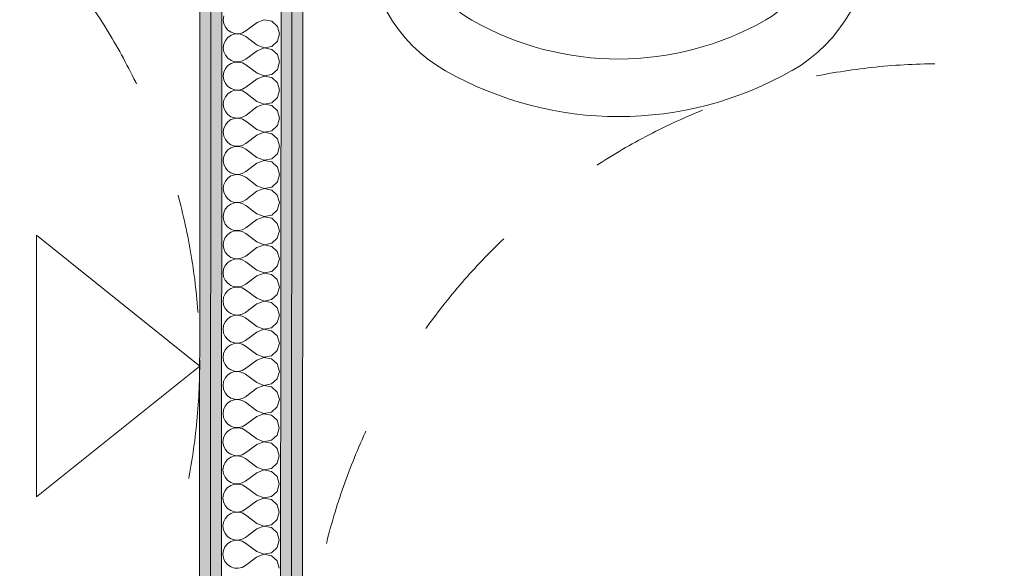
# Model space of a CAD drawing. Header units: millimetres. Extents: x -30280 to 22128, y -17757 to 4746.
# Tile 143 of 171: x -4150 to -2983, y -14814 to -14164. Entities that reach past the tile are written whole.
import ezdxf

# ---------------------------------------------------------------- set-up
doc = ezdxf.new("R2010")
doc.units = ezdxf.units.MM
doc.header["$MEASUREMENT"] = 0
doc.linetypes.add('Rayas Pequeñas', pattern=[282.222222, 141.111111, -141.111111])
for name, color, linetype, lineweight in [('Nuevo_01 2D_Mobiliari_Pluma_Nº__101', 252, 'Continuous', 5), ('Nuevo_01 Sanitaris_Pluma_Nº__75', 7, 'Continuous', 5), ('Nuevo_01_2D_Acabats_Pluma_Nº__20', 1, 'Continuous', 5), ('Nuevo_08_E_Envans secs_Pluma_Nº__1', 7, 'Continuous', 5)]:
    doc.layers.add(name, color=color, linetype=linetype, lineweight=lineweight)
doc.layers.add('Nuevo_01 Sanitaris', color=7, linetype='Continuous')
doc.layers.add('Nuevo_08_E_Envans secs', color=7, linetype='Continuous')
doc.layers.add('Nuevo_08_E_Envans secs_Pluma_Nº__102', color=7, linetype='Continuous', lineweight=5, true_color=0xcccccc)
doc.layers.add('Nuevo_08_E_Envans secs_Pluma_Nº__79', color=7, linetype='Continuous', lineweight=5, true_color=0xaaffd5)

# ---------------------------------------------------------------- blocks, each defined once
blk = doc.blocks.new('*X450')
at = {"layer": 'Nuevo_08_E_Envans secs_Pluma_Nº__102', "color": 254, "linetype": 'Continuous', "lineweight": 5, "true_color": 0xcccccc}
for p, q in [((-3908, -14159.2), (-3908.7, -14163.8)), ((-3908.7, -14163.8), (-3908.1, -14168.3)), ((-3908.1, -14168.3), (-3906.2, -14172.5)), ((-3906.2, -14172.5), (-3903.3, -14176.1)), ((-3868.7, -14167.1), (-3882, -14177.1)), ((-3860.2, -14163.9), (-3868.7, -14167.1)), ((-3851.2, -14165.6), (-3860.2, -14163.9)), ((-3844.5, -14171.7), (-3851.2, -14165.6)), ((-3842, -14180.5), (-3844.5, -14171.7)), ((-3903.3, -14184.8), (-3906.2, -14188.4)), ((-3903.3, -14176.1), (-3899.5, -14178.7)), ((-3899.5, -14182.2), (-3903.3, -14184.8)), ((-3899.5, -14178.7), (-3895.1, -14180.2)), ((-3895.1, -14180.7), (-3899.5, -14182.2)), ((-3895.1, -14180.2), (-3890.5, -14180.4)), ((-3890.5, -14180.5), (-3895.1, -14180.7)), ((-3890.5, -14180.4), (-3886.1, -14179.4)), ((-3886.1, -14181.6), (-3890.5, -14180.5)), ((-3886.1, -14179.4), (-3882, -14177.1)), ((-3882, -14183.8), (-3886.1, -14181.6)), ((-3868.7, -14193.8), (-3882, -14183.8)), ((-3844.5, -14189.3), (-3842, -14180.5)), ((-3908.1, -14192.6), (-3908.7, -14197.1)), ((-3908.7, -14197.1), (-3908.1, -14201.7)), ((-3906.2, -14188.4), (-3908.1, -14192.6)), ((-3868.7, -14193.8), (-3860.2, -14197.1)), ((-3860.2, -14197.2), (-3868.7, -14200.5)), ((-3860.2, -14197.1), (-3851.3, -14195.4)), ((-3851.3, -14198.9), (-3860.2, -14197.2)), ((-3851.3, -14195.4), (-3844.5, -14189.3)), ((-3908.1, -14201.7), (-3906.2, -14205.9)), ((-3906.2, -14205.9), (-3903.3, -14209.4)), ((-3903.3, -14209.4), (-3899.5, -14212)), ((-3868.7, -14200.5), (-3882.1, -14210.5)), ((-3844.5, -14205.1), (-3851.3, -14198.9)), ((-3842.1, -14213.8), (-3844.5, -14205.1)), ((-3903.3, -14218.1), (-3906.2, -14221.7)), ((-3899.5, -14215.5), (-3903.3, -14218.1)), ((-3899.5, -14212), (-3895.1, -14213.5)), ((-3895.1, -14214.1), (-3899.5, -14215.5)), ((-3895.1, -14213.5), (-3890.6, -14213.7)), ((-3890.6, -14213.9), (-3895.1, -14214.1)), ((-3890.6, -14213.7), (-3886.1, -14212.7)), ((-3886.1, -14214.9), (-3890.6, -14213.9)), ((-3886.1, -14212.7), (-3882.1, -14210.5)), ((-3882.1, -14217.1), (-3886.1, -14214.9)), ((-3868.7, -14227.1), (-3882.1, -14217.1)), ((-3844.5, -14222.6), (-3842.1, -14213.8)), ((-3908.1, -14225.9), (-3908.7, -14230.4)), ((-3908.7, -14230.4), (-3908.1, -14235)), ((-3906.2, -14221.7), (-3908.1, -14225.9)), ((-3868.7, -14227.1), (-3860.2, -14230.4)), ((-3860.2, -14230.6), (-3868.7, -14233.8)), ((-3860.2, -14230.4), (-3851.3, -14228.7)), ((-3851.3, -14232.3), (-3860.2, -14230.6)), ((-3851.3, -14228.7), (-3844.5, -14222.6)), ((-3844.6, -14238.4), (-3851.3, -14232.3)), ((-3908.1, -14235), (-3906.2, -14239.2)), ((-3906.2, -14239.2), (-3903.3, -14242.8)), ((-3903.3, -14242.8), (-3899.5, -14245.4)), ((-3886.1, -14246), (-3882.1, -14243.8)), ((-3868.7, -14233.8), (-3882.1, -14243.8)), ((-3842.1, -14247.2), (-3844.6, -14238.4)), ((-3906.3, -14255), (-3908.1, -14259.2)), ((-3903.3, -14251.5), (-3906.3, -14255)), ((-3899.5, -14248.9), (-3903.3, -14251.5)), ((-3899.5, -14245.4), (-3895.2, -14246.8)), ((-3895.2, -14247.4), (-3899.5, -14248.9)), ((-3895.2, -14246.8), (-3890.6, -14247.1)), ((-3890.6, -14247.2), (-3895.2, -14247.4)), ((-3890.6, -14247.1), (-3886.1, -14246)), ((-3886.1, -14248.2), (-3890.6, -14247.2)), ((-3882.1, -14250.5), (-3886.1, -14248.2)), ((-3868.8, -14260.5), (-3882.1, -14250.5)), ((-3851.3, -14262.1), (-3844.6, -14255.9)), ((-3844.6, -14255.9), (-3842.1, -14247.2)), ((-3908.1, -14259.2), (-3908.8, -14263.8)), ((-3908.8, -14263.8), (-3908.1, -14268.3)), ((-3868.8, -14267.1), (-3882.1, -14277.1)), ((-3868.8, -14260.5), (-3860.3, -14263.8)), ((-3860.3, -14263.9), (-3868.8, -14267.1)), ((-3860.3, -14263.8), (-3851.3, -14262.1)), ((-3851.3, -14265.6), (-3860.3, -14263.9)), ((-3844.6, -14271.7), (-3851.3, -14265.6)), ((-3908.1, -14268.3), (-3906.3, -14272.5)), ((-3906.3, -14272.5), (-3903.3, -14276.1)), ((-3903.3, -14276.1), (-3899.6, -14278.7)), ((-3899.6, -14278.7), (-3895.2, -14280.2)), ((-3890.6, -14280.4), (-3886.1, -14279.4)), ((-3886.1, -14279.4), (-3882.1, -14277.1)), ((-3842.1, -14280.5), (-3844.6, -14271.7)), ((-3906.3, -14288.4), (-3908.1, -14292.6)), ((-3903.3, -14284.8), (-3906.3, -14288.4)), ((-3899.6, -14282.2), (-3903.3, -14284.8)), ((-3895.2, -14280.7), (-3899.6, -14282.2)), ((-3895.2, -14280.2), (-3890.6, -14280.4)), ((-3890.6, -14280.5), (-3895.2, -14280.7)), ((-3886.1, -14281.6), (-3890.6, -14280.5)), ((-3882.1, -14283.8), (-3886.1, -14281.6)), ((-3868.8, -14293.8), (-3882.1, -14283.8)), ((-3851.3, -14295.4), (-3844.6, -14289.3)), ((-3844.6, -14289.3), (-3842.1, -14280.5)), ((-3908.1, -14292.6), (-3908.8, -14297.1)), ((-3908.8, -14297.1), (-3908.2, -14301.7)), ((-3908.2, -14301.7), (-3906.3, -14305.9)), ((-3868.8, -14300.5), (-3882.1, -14310.5)), ((-3868.8, -14293.8), (-3860.3, -14297.1)), ((-3860.3, -14297.2), (-3868.8, -14300.5)), ((-3860.3, -14297.1), (-3851.3, -14295.4)), ((-3851.3, -14298.9), (-3860.3, -14297.2)), ((-3844.6, -14305.1), (-3851.3, -14298.9)), ((-3906.3, -14305.9), (-3903.4, -14309.4)), ((-3903.4, -14309.4), (-3899.6, -14312)), ((-3899.6, -14312), (-3895.2, -14313.5)), ((-3895.2, -14314.1), (-3899.6, -14315.5)), ((-3895.2, -14313.5), (-3890.6, -14313.7)), ((-3890.6, -14313.9), (-3895.2, -14314.1)), ((-3890.6, -14313.7), (-3886.2, -14312.7)), ((-3886.2, -14314.9), (-3890.6, -14313.9)), ((-3886.2, -14312.7), (-3882.1, -14310.5)), ((-3882.1, -14317.1), (-3886.2, -14314.9)), ((-3842.1, -14313.8), (-3844.6, -14305.1)), ((-3844.6, -14322.6), (-3842.1, -14313.8)), ((-3908.2, -14325.9), (-3908.8, -14330.4)), ((-3906.3, -14321.7), (-3908.2, -14325.9)), ((-3903.4, -14318.1), (-3906.3, -14321.7)), ((-3899.6, -14315.5), (-3903.4, -14318.1)), ((-3868.8, -14327.1), (-3882.1, -14317.1)), ((-3851.4, -14328.7), (-3844.6, -14322.6)), ((-3908.8, -14330.4), (-3908.2, -14335)), ((-3908.2, -14335), (-3906.3, -14339.2)), ((-3868.8, -14333.8), (-3882.1, -14343.8)), ((-3868.8, -14327.1), (-3860.3, -14330.4)), ((-3860.3, -14330.6), (-3868.8, -14333.8)), ((-3860.3, -14330.4), (-3851.4, -14328.7)), ((-3851.4, -14332.3), (-3860.3, -14330.6)), ((-3844.6, -14338.4), (-3851.4, -14332.3)), ((-3906.3, -14339.2), (-3903.4, -14342.8)), ((-3903.4, -14342.8), (-3899.6, -14345.4)), ((-3899.6, -14348.9), (-3903.4, -14351.5)), ((-3899.6, -14345.4), (-3895.2, -14346.8)), ((-3895.2, -14347.4), (-3899.6, -14348.9)), ((-3895.2, -14346.8), (-3890.7, -14347.1)), ((-3890.7, -14347.2), (-3895.2, -14347.4)), ((-3890.7, -14347.1), (-3886.2, -14346)), ((-3886.2, -14348.2), (-3890.7, -14347.2)), ((-3886.2, -14346), (-3882.1, -14343.8)), ((-3882.2, -14350.5), (-3886.2, -14348.2)), ((-3842.2, -14347.2), (-3844.6, -14338.4)), ((-3844.6, -14355.9), (-3842.2, -14347.2)), ((-3908.2, -14359.2), (-3908.8, -14363.8)), ((-3906.3, -14355), (-3908.2, -14359.2)), ((-3903.4, -14351.5), (-3906.3, -14355)), ((-3868.8, -14360.5), (-3882.2, -14350.5)), ((-3868.8, -14360.5), (-3860.3, -14363.8)), ((-3851.4, -14362.1), (-3844.6, -14355.9)), ((-3908.8, -14363.8), (-3908.2, -14368.3)), ((-3908.2, -14368.3), (-3906.3, -14372.5)), ((-3906.3, -14372.5), (-3903.4, -14376.1)), ((-3868.8, -14367.1), (-3882.2, -14377.1)), ((-3860.3, -14363.9), (-3868.8, -14367.1)), ((-3860.3, -14363.8), (-3851.4, -14362.1)), ((-3851.4, -14365.6), (-3860.3, -14363.9)), ((-3844.7, -14371.7), (-3851.4, -14365.6)), ((-3842.2, -14380.5), (-3844.7, -14371.7)), ((-3903.4, -14384.8), (-3906.4, -14388.4)), ((-3903.4, -14376.1), (-3899.6, -14378.7)), ((-3899.6, -14382.2), (-3903.4, -14384.8)), ((-3899.6, -14378.7), (-3895.3, -14380.2)), ((-3895.3, -14380.7), (-3899.6, -14382.2)), ((-3895.3, -14380.2), (-3890.7, -14380.4)), ((-3890.7, -14380.5), (-3895.3, -14380.7)), ((-3890.7, -14380.4), (-3886.2, -14379.4)), ((-3886.2, -14381.6), (-3890.7, -14380.5)), ((-3886.2, -14379.4), (-3882.2, -14377.1)), ((-3882.2, -14383.8), (-3886.2, -14381.6)), ((-3868.9, -14393.8), (-3882.2, -14383.8)), ((-3844.7, -14389.3), (-3842.2, -14380.5)), ((-3908.2, -14392.6), (-3908.9, -14397.1)), ((-3906.4, -14388.4), (-3908.2, -14392.6)), ((-3868.9, -14393.8), (-3860.4, -14397.1)), ((-3860.4, -14397.1), (-3851.4, -14395.4)), ((-3851.4, -14395.4), (-3844.7, -14389.3)), ((-3908.9, -14397.1), (-3908.2, -14401.7)), ((-3908.2, -14401.7), (-3906.4, -14405.9)), ((-3906.4, -14405.9), (-3903.4, -14409.4)), ((-3868.9, -14400.5), (-3882.2, -14410.5)), ((-3860.4, -14397.2), (-3868.9, -14400.5)), ((-3851.4, -14398.9), (-3860.4, -14397.2)), ((-3844.7, -14405.1), (-3851.4, -14398.9)), ((-3842.2, -14413.8), (-3844.7, -14405.1)), ((-3903.4, -14418.1), (-3906.4, -14421.7)), ((-3903.4, -14409.4), (-3899.7, -14412)), ((-3899.7, -14415.5), (-3903.4, -14418.1)), ((-3899.7, -14412), (-3895.3, -14413.5)), ((-3895.3, -14414.1), (-3899.7, -14415.5)), ((-3895.3, -14413.5), (-3890.7, -14413.7)), ((-3890.7, -14413.9), (-3895.3, -14414.1)), ((-3890.7, -14413.7), (-3886.2, -14412.7)), ((-3886.2, -14414.9), (-3890.7, -14413.9)), ((-3886.2, -14412.7), (-3882.2, -14410.5)), ((-3882.2, -14417.1), (-3886.2, -14414.9)), ((-3868.9, -14427.1), (-3882.2, -14417.1)), ((-3844.7, -14422.6), (-3842.2, -14413.8)), ((-3908.2, -14425.9), (-3908.9, -14430.4)), ((-3908.9, -14430.4), (-3908.2, -14435)), ((-3906.4, -14421.7), (-3908.2, -14425.9)), ((-3868.9, -14427.1), (-3860.4, -14430.4)), ((-3860.4, -14430.6), (-3868.9, -14433.8)), ((-3860.4, -14430.4), (-3851.4, -14428.7)), ((-3851.4, -14432.3), (-3860.4, -14430.6)), ((-3851.4, -14428.7), (-3844.7, -14422.6)), ((-3908.2, -14435), (-3906.4, -14439.2)), ((-3906.4, -14439.2), (-3903.5, -14442.8)), ((-3903.5, -14442.8), (-3899.7, -14445.4)), ((-3868.9, -14433.8), (-3882.2, -14443.8)), ((-3844.7, -14438.4), (-3851.4, -14432.3)), ((-3842.2, -14447.2), (-3844.7, -14438.4)), ((-3903.5, -14451.5), (-3906.4, -14455)), ((-3899.7, -14448.9), (-3903.5, -14451.5)), ((-3899.7, -14445.4), (-3895.3, -14446.8)), ((-3895.3, -14447.4), (-3899.7, -14448.9)), ((-3895.3, -14446.8), (-3890.7, -14447.1)), ((-3890.7, -14447.2), (-3895.3, -14447.4)), ((-3890.7, -14447.1), (-3886.2, -14446)), ((-3886.3, -14448.2), (-3890.7, -14447.2)), ((-3882.2, -14450.5), (-3886.3, -14448.2)), ((-3886.2, -14446), (-3882.2, -14443.8)), ((-3868.9, -14460.5), (-3882.2, -14450.5)), ((-3844.7, -14455.9), (-3842.2, -14447.2)), ((-3908.3, -14459.2), (-3908.9, -14463.8)), ((-3908.9, -14463.8), (-3908.3, -14468.3)), ((-3906.4, -14455), (-3908.3, -14459.2)), ((-3868.9, -14460.5), (-3860.4, -14463.8)), ((-3860.4, -14463.9), (-3868.9, -14467.1)), ((-3860.4, -14463.8), (-3851.4, -14462.1)), ((-3851.5, -14465.6), (-3860.4, -14463.9)), ((-3844.7, -14471.7), (-3851.5, -14465.6)), ((-3851.4, -14462.1), (-3844.7, -14455.9)), ((-3908.3, -14468.3), (-3906.4, -14472.5)), ((-3906.4, -14472.5), (-3903.5, -14476.1)), ((-3903.5, -14476.1), (-3899.7, -14478.7)), ((-3886.3, -14479.4), (-3882.2, -14477.1)), ((-3868.9, -14467.1), (-3882.2, -14477.1)), ((-3842.3, -14480.5), (-3844.7, -14471.7)), ((-3906.4, -14488.4), (-3908.3, -14492.6)), ((-3903.5, -14484.8), (-3906.4, -14488.4)), ((-3899.7, -14482.2), (-3903.5, -14484.8)), ((-3899.7, -14478.7), (-3895.3, -14480.2)), ((-3895.3, -14480.7), (-3899.7, -14482.2)), ((-3895.3, -14480.2), (-3890.8, -14480.4)), ((-3890.8, -14480.5), (-3895.3, -14480.7)), ((-3890.8, -14480.4), (-3886.3, -14479.4)), ((-3886.3, -14481.6), (-3890.8, -14480.5)), ((-3882.3, -14483.8), (-3886.3, -14481.6)), ((-3868.9, -14493.8), (-3882.3, -14483.8)), ((-3851.5, -14495.4), (-3844.7, -14489.3)), ((-3844.7, -14489.3), (-3842.3, -14480.5)), ((-3908.3, -14492.6), (-3908.9, -14497.1)), ((-3908.9, -14497.1), (-3908.3, -14501.7)), ((-3868.9, -14500.5), (-3882.3, -14510.5)), ((-3868.9, -14493.8), (-3860.4, -14497.1)), ((-3860.4, -14497.2), (-3868.9, -14500.5)), ((-3860.4, -14497.1), (-3851.5, -14495.4)), ((-3851.5, -14498.9), (-3860.4, -14497.2)), ((-3844.8, -14505.1), (-3851.5, -14498.9)), ((-3908.3, -14501.7), (-3906.4, -14505.9)), ((-3906.4, -14505.9), (-3903.5, -14509.4)), ((-3903.5, -14509.4), (-3899.7, -14512)), ((-3899.7, -14512), (-3895.4, -14513.5)), ((-3890.8, -14513.7), (-3886.3, -14512.7)), ((-3886.3, -14512.7), (-3882.3, -14510.5)), ((-3842.3, -14513.8), (-3844.8, -14505.1)), ((-3906.5, -14521.7), (-3908.3, -14525.9)), ((-3903.5, -14518.1), (-3906.5, -14521.7)), ((-3899.7, -14515.5), (-3903.5, -14518.1)), ((-3895.4, -14514.1), (-3899.7, -14515.5)), ((-3895.4, -14513.5), (-3890.8, -14513.7)), ((-3890.8, -14513.9), (-3895.4, -14514.1)), ((-3886.3, -14514.9), (-3890.8, -14513.9)), ((-3882.3, -14517.1), (-3886.3, -14514.9)), ((-3869, -14527.1), (-3882.3, -14517.1)), ((-3851.5, -14528.7), (-3844.8, -14522.6)), ((-3844.8, -14522.6), (-3842.3, -14513.8)), ((-3908.3, -14525.9), (-3909, -14530.4)), ((-3909, -14530.4), (-3908.3, -14535)), ((-3908.3, -14535), (-3906.5, -14539.2)), ((-3869, -14533.8), (-3882.3, -14543.8)), ((-3869, -14527.1), (-3860.5, -14530.4)), ((-3860.5, -14530.6), (-3869, -14533.8)), ((-3860.5, -14530.4), (-3851.5, -14528.7)), ((-3851.5, -14532.3), (-3860.5, -14530.6)), ((-3844.8, -14538.4), (-3851.5, -14532.3)), ((-3906.5, -14539.2), (-3903.5, -14542.8)), ((-3903.5, -14542.8), (-3899.8, -14545.4)), ((-3899.8, -14545.4), (-3895.4, -14546.8)), ((-3895.4, -14547.4), (-3899.8, -14548.9)), ((-3895.4, -14546.8), (-3890.8, -14547.1)), ((-3890.8, -14547.2), (-3895.4, -14547.4)), ((-3890.8, -14547.1), (-3886.3, -14546)), ((-3886.3, -14548.2), (-3890.8, -14547.2)), ((-3886.3, -14546), (-3882.3, -14543.8)), ((-3882.3, -14550.5), (-3886.3, -14548.2)), ((-3842.3, -14547.2), (-3844.8, -14538.4)), ((-3844.8, -14555.9), (-3842.3, -14547.2)), ((-3908.3, -14559.2), (-3909, -14563.8)), ((-3906.5, -14555), (-3908.3, -14559.2)), ((-3903.5, -14551.5), (-3906.5, -14555)), ((-3899.8, -14548.9), (-3903.5, -14551.5)), ((-3869, -14560.5), (-3882.3, -14550.5)), ((-3851.5, -14562.1), (-3844.8, -14555.9)), ((-3909, -14563.8), (-3908.3, -14568.3)), ((-3908.3, -14568.3), (-3906.5, -14572.5)), ((-3869, -14567.1), (-3882.3, -14577.1)), ((-3869, -14560.5), (-3860.5, -14563.8)), ((-3860.5, -14563.9), (-3869, -14567.1)), ((-3860.5, -14563.8), (-3851.5, -14562.1)), ((-3851.5, -14565.6), (-3860.5, -14563.9)), ((-3844.8, -14571.7), (-3851.5, -14565.6)), ((-3906.5, -14572.5), (-3903.6, -14576.1)), ((-3903.6, -14576.1), (-3899.8, -14578.7)), ((-3899.8, -14582.2), (-3903.6, -14584.8)), ((-3899.8, -14578.7), (-3895.4, -14580.2)), ((-3895.4, -14580.7), (-3899.8, -14582.2)), ((-3895.4, -14580.2), (-3890.8, -14580.4)), ((-3890.8, -14580.5), (-3895.4, -14580.7)), ((-3890.8, -14580.4), (-3886.3, -14579.4)), ((-3886.3, -14581.6), (-3890.8, -14580.5)), ((-3886.3, -14579.4), (-3882.3, -14577.1)), ((-3882.3, -14583.8), (-3886.3, -14581.6)), ((-3842.3, -14580.5), (-3844.8, -14571.7)), ((-3844.8, -14589.3), (-3842.3, -14580.5)), ((-3908.4, -14592.6), (-3909, -14597.1)), ((-3906.5, -14588.4), (-3908.4, -14592.6)), ((-3903.6, -14584.8), (-3906.5, -14588.4)), ((-3869, -14593.8), (-3882.3, -14583.8)), ((-3869, -14593.8), (-3860.5, -14597.1)), ((-3851.5, -14595.4), (-3844.8, -14589.3)), ((-3909, -14597.1), (-3908.4, -14601.7)), ((-3908.4, -14601.7), (-3906.5, -14605.9)), ((-3906.5, -14605.9), (-3903.6, -14609.4)), ((-3869, -14600.5), (-3882.3, -14610.5)), ((-3860.5, -14597.2), (-3869, -14600.5)), ((-3860.5, -14597.1), (-3851.5, -14595.4)), ((-3851.6, -14598.9), (-3860.5, -14597.2)), ((-3844.8, -14605.1), (-3851.6, -14598.9)), ((-3842.3, -14613.8), (-3844.8, -14605.1)), ((-3903.6, -14618.1), (-3906.5, -14621.7)), ((-3903.6, -14609.4), (-3899.8, -14612)), ((-3899.8, -14615.5), (-3903.6, -14618.1)), ((-3899.8, -14612), (-3895.4, -14613.5)), ((-3895.4, -14614.1), (-3899.8, -14615.5)), ((-3895.4, -14613.5), (-3890.9, -14613.7)), ((-3890.9, -14613.9), (-3895.4, -14614.1)), ((-3890.9, -14613.7), (-3886.4, -14612.7)), ((-3886.4, -14614.9), (-3890.9, -14613.9)), ((-3886.4, -14612.7), (-3882.3, -14610.5)), ((-3882.4, -14617.1), (-3886.4, -14614.9)), ((-3869, -14627.1), (-3882.4, -14617.1)), ((-3844.8, -14622.6), (-3842.3, -14613.8)), ((-3908.4, -14625.9), (-3909, -14630.4)), ((-3906.5, -14621.7), (-3908.4, -14625.9)), ((-3869, -14627.1), (-3860.5, -14630.4)), ((-3860.5, -14630.4), (-3851.6, -14628.7)), ((-3851.6, -14628.7), (-3844.8, -14622.6)), ((-3909, -14630.4), (-3908.4, -14635)), ((-3908.4, -14635), (-3906.5, -14639.2)), ((-3906.5, -14639.2), (-3903.6, -14642.8)), ((-3869, -14633.8), (-3882.4, -14643.8)), ((-3860.5, -14630.6), (-3869, -14633.8)), ((-3851.6, -14632.3), (-3860.5, -14630.6)), ((-3844.9, -14638.4), (-3851.6, -14632.3)), ((-3842.4, -14647.2), (-3844.9, -14638.4)), ((-3903.6, -14651.5), (-3906.6, -14655)), ((-3903.6, -14642.8), (-3899.8, -14645.4)), ((-3899.8, -14648.9), (-3903.6, -14651.5)), ((-3899.8, -14645.4), (-3895.5, -14646.8)), ((-3895.5, -14647.4), (-3899.8, -14648.9)), ((-3895.5, -14646.8), (-3890.9, -14647.1)), ((-3890.9, -14647.2), (-3895.5, -14647.4)), ((-3890.9, -14647.1), (-3886.4, -14646)), ((-3886.4, -14648.2), (-3890.9, -14647.2)), ((-3886.4, -14646), (-3882.4, -14643.8)), ((-3882.4, -14650.5), (-3886.4, -14648.2)), ((-3869, -14660.5), (-3882.4, -14650.5)), ((-3844.9, -14655.9), (-3842.4, -14647.2)), ((-3908.4, -14659.2), (-3909.1, -14663.8)), ((-3909.1, -14663.8), (-3908.4, -14668.3)), ((-3906.6, -14655), (-3908.4, -14659.2)), ((-3860.5, -14663.9), (-3869.1, -14667.1)), ((-3869, -14660.5), (-3860.5, -14663.8)), ((-3860.5, -14663.8), (-3851.6, -14662.1)), ((-3851.6, -14665.6), (-3860.5, -14663.9)), ((-3851.6, -14662.1), (-3844.9, -14655.9)), ((-3908.4, -14668.3), (-3906.6, -14672.5)), ((-3906.6, -14672.5), (-3903.6, -14676.1)), ((-3903.6, -14676.1), (-3899.9, -14678.7)), ((-3869.1, -14667.1), (-3882.4, -14677.1)), ((-3844.9, -14671.7), (-3851.6, -14665.6)), ((-3842.4, -14680.5), (-3844.9, -14671.7)), ((-3903.6, -14684.8), (-3906.6, -14688.4)), ((-3899.9, -14682.2), (-3903.6, -14684.8)), ((-3899.9, -14678.7), (-3895.5, -14680.2)), ((-3895.5, -14680.7), (-3899.9, -14682.2)), ((-3895.5, -14680.2), (-3890.9, -14680.4)), ((-3890.9, -14680.5), (-3895.5, -14680.7)), ((-3890.9, -14680.4), (-3886.4, -14679.4)), ((-3886.4, -14681.6), (-3890.9, -14680.5)), ((-3886.4, -14679.4), (-3882.4, -14677.1)), ((-3882.4, -14683.8), (-3886.4, -14681.6)), ((-3869.1, -14693.8), (-3882.4, -14683.8)), ((-3844.9, -14689.3), (-3842.4, -14680.5)), ((-3908.4, -14692.6), (-3909.1, -14697.1)), ((-3909.1, -14697.1), (-3908.4, -14701.7)), ((-3906.6, -14688.4), (-3908.4, -14692.6)), ((-3869.1, -14693.8), (-3860.6, -14697.1)), ((-3860.6, -14697.2), (-3869.1, -14700.5)), ((-3860.6, -14697.1), (-3851.6, -14695.4)), ((-3851.6, -14698.9), (-3860.6, -14697.2)), ((-3851.6, -14695.4), (-3844.9, -14689.3)), ((-3844.9, -14705.1), (-3851.6, -14698.9)), ((-3908.4, -14701.7), (-3906.6, -14705.9)), ((-3906.6, -14705.9), (-3903.7, -14709.4)), ((-3903.7, -14709.4), (-3899.9, -14712)), ((-3886.4, -14712.7), (-3882.4, -14710.5)), ((-3869.1, -14700.5), (-3882.4, -14710.5)), ((-3842.4, -14713.8), (-3844.9, -14705.1)), ((-3906.6, -14721.7), (-3908.5, -14725.9)), ((-3903.7, -14718.1), (-3906.6, -14721.7)), ((-3899.9, -14715.5), (-3903.7, -14718.1)), ((-3899.9, -14712), (-3895.5, -14713.5)), ((-3895.5, -14714.1), (-3899.9, -14715.5)), ((-3895.5, -14713.5), (-3890.9, -14713.7)), ((-3890.9, -14713.9), (-3895.5, -14714.1)), ((-3890.9, -14713.7), (-3886.4, -14712.7)), ((-3886.4, -14714.9), (-3890.9, -14713.9)), ((-3882.4, -14717.1), (-3886.4, -14714.9)), ((-3869.1, -14727.1), (-3882.4, -14717.1)), ((-3851.6, -14728.7), (-3844.9, -14722.6)), ((-3844.9, -14722.6), (-3842.4, -14713.8)), ((-3908.5, -14725.9), (-3909.1, -14730.4)), ((-3909.1, -14730.4), (-3908.5, -14735)), ((-3869.1, -14733.8), (-3882.4, -14743.8)), ((-3869.1, -14727.1), (-3860.6, -14730.4)), ((-3860.6, -14730.6), (-3869.1, -14733.8)), ((-3860.6, -14730.4), (-3851.6, -14728.7)), ((-3851.6, -14732.3), (-3860.6, -14730.6)), ((-3844.9, -14738.4), (-3851.6, -14732.3)), ((-3908.5, -14735), (-3906.6, -14739.2)), ((-3906.6, -14739.2), (-3903.7, -14742.8)), ((-3903.7, -14742.8), (-3899.9, -14745.4)), ((-3899.9, -14745.4), (-3895.5, -14746.8)), ((-3891, -14747.1), (-3886.5, -14746)), ((-3886.5, -14746), (-3882.4, -14743.8)), ((-3842.4, -14747.2), (-3844.9, -14738.4)), ((-3906.6, -14755), (-3908.5, -14759.2)), ((-3903.7, -14751.5), (-3906.6, -14755)), ((-3899.9, -14748.9), (-3903.7, -14751.5)), ((-3895.5, -14747.4), (-3899.9, -14748.9)), ((-3895.5, -14746.8), (-3891, -14747.1)), ((-3891, -14747.2), (-3895.5, -14747.4)), ((-3886.5, -14748.2), (-3891, -14747.2)), ((-3882.4, -14750.5), (-3886.5, -14748.2)), ((-3869.1, -14760.5), (-3882.4, -14750.5)), ((-3851.7, -14762.1), (-3844.9, -14755.9)), ((-3844.9, -14755.9), (-3842.4, -14747.2)), ((-3908.5, -14759.2), (-3909.1, -14763.8)), ((-3909.1, -14763.8), (-3908.5, -14768.3)), ((-3908.5, -14768.3), (-3906.6, -14772.5)), ((-3869.1, -14767.1), (-3882.5, -14777.1)), ((-3869.1, -14760.5), (-3860.6, -14763.8)), ((-3860.6, -14763.9), (-3869.1, -14767.1)), ((-3860.6, -14763.8), (-3851.7, -14762.1)), ((-3851.7, -14765.6), (-3860.6, -14763.9)), ((-3845, -14771.7), (-3851.7, -14765.6)), ((-3906.6, -14772.5), (-3903.7, -14776.1)), ((-3903.7, -14776.1), (-3899.9, -14778.7)), ((-3899.9, -14778.7), (-3895.6, -14780.2)), ((-3895.6, -14780.7), (-3899.9, -14782.2)), ((-3895.6, -14780.2), (-3891, -14780.4)), ((-3891, -14780.5), (-3895.6, -14780.7)), ((-3891, -14780.4), (-3886.5, -14779.4)), ((-3886.5, -14781.6), (-3891, -14780.5)), ((-3886.5, -14779.4), (-3882.5, -14777.1)), ((-3882.5, -14783.8), (-3886.5, -14781.6)), ((-3842.5, -14780.5), (-3845, -14771.7)), ((-3845, -14789.3), (-3842.5, -14780.5)), ((-3908.5, -14792.6), (-3909.2, -14797.1)), ((-3906.7, -14788.4), (-3908.5, -14792.6)), ((-3903.7, -14784.8), (-3906.7, -14788.4)), ((-3899.9, -14782.2), (-3903.7, -14784.8)), ((-3869.1, -14793.8), (-3882.5, -14783.8)), ((-3851.7, -14795.4), (-3845, -14789.3)), ((-3909.2, -14797.1), (-3908.5, -14801.7)), ((-3908.5, -14801.7), (-3906.7, -14805.9)), ((-3869.2, -14800.5), (-3882.5, -14810.5)), ((-3860.6, -14797.2), (-3869.2, -14800.5)), ((-3869.1, -14793.8), (-3860.6, -14797.1)), ((-3860.6, -14797.1), (-3851.7, -14795.4)), ((-3851.7, -14798.9), (-3860.6, -14797.2)), ((-3845, -14805.1), (-3851.7, -14798.9)), ((-3906.7, -14805.9), (-3903.7, -14809.4)), ((-3903.7, -14809.4), (-3899.9, -14812)), ((-3899.9, -14812), (-3895.6, -14813.5)), ((-3895.6, -14813.5), (-3891, -14813.7)), ((-3891, -14813.7), (-3886.5, -14812.7)), ((-3886.5, -14812.7), (-3882.5, -14810.5)), ((-3842.5, -14813.8), (-3845, -14805.1))]:
    blk.add_line(p, q, dxfattribs=at)
blk = doc.blocks.new('Muro_122_1', base_point=(-3937.2, -15319.6))
at = {"layer": 'Nuevo_08_E_Envans secs_Pluma_Nº__79', "linetype": 'Continuous', "lineweight": 5, "true_color": 0xaaffd5}
for points in [[(-3924.2, -15319.6), (-3923.1, -13808.6), (-3936.1, -13808.6), (-3937.2, -15319.6)], [(-3911.2, -15319.6), (-3910.1, -13808.6), (-3923.1, -13808.6), (-3924.2, -15319.6)], [(-3828.2, -15319.8), (-3827.1, -13808.6), (-3840.1, -13808.6), (-3841.2, -15319.8)], [(-3815.2, -15319.9), (-3814.1, -13808.6), (-3827.1, -13808.6), (-3828.2, -15319.8)]]:
    blk.add_hatch(color=121, dxfattribs=at).paths.add_polyline_path(points)
at = {"layer": 'Nuevo_08_E_Envans secs_Pluma_Nº__1', "color": 7, "linetype": 'Continuous', "lineweight": 5}
for p, q in [((-3924.2, -15319.6), (-3923.1, -13808.6)), ((-3911.2, -15319.6), (-3910.1, -13808.6)), ((-3841.2, -15319.8), (-3840.1, -13808.6)), ((-3828.2, -15319.8), (-3827.1, -13808.6))]:
    blk.add_line(p, q, dxfattribs=at)
at = {"layer": 'Nuevo_08_E_Envans secs_Pluma_Nº__1', "color": 7, "linetype": 'Continuous', "lineweight": 5, "flags": 128}
for points in [[(-3936.1, -13808.6), (-3937.2, -15319.6)], [(-3815.2, -15319.9), (-3814.1, -13808.6)]]:
    blk.add_lwpolyline(points, dxfattribs=at)
at = {"layer": 'Nuevo_08_E_Envans secs', "color": 7, "lineweight": 20}
blk.add_blockref('*X450', (0, 0), dxfattribs=at)
blk = doc.blocks.new('Lavabo 02 10')
at = {"layer": 'Nuevo_01 Sanitaris_Pluma_Nº__75', "color": 7, "linetype": 'Continuous', "lineweight": 5}
for p, q in [((-300, 0), (-300, -229.1)), ((300, 0), (-300, 0)), ((300, 0), (300, -229.1)), ((-118.8, -92.3), (-118.8, -92.3)), ((118.8, -92.3), (-118.8, -92.3)), ((-234.8, -183.3), (-234.8, -229.1)), ((234.8, -183.3), (234.8, -229.1))]:
    blk.add_line(p, q, dxfattribs=at)
blk.add_circle((0, -207.1), 17.5, dxfattribs=at)
for centre, major_axis, ratio, start_param, end_param in [((-118.8, -183.3), (116, 0), 0.784675, 1.570796, 3.141593), ((118.8, -183.3), (116, 0), 0.784675, 0, 1.570796), ((-118.9, -229.1), (0, 189.4), 0.956522, 1.570796, 2.644618), ((-118.9, -229.1), (0, 121.2), 0.956522, 1.570796, 2.644618), ((118.9, -229.1), (0, 121.2), 0.956522, 3.638567, 4.712389), ((118.9, -229.1), (0, 189.4), 0.956522, 3.638567, 4.712389), ((0, 0), (0, 381.8), 0.956522, 2.644618, 3.638567), ((0, 0), (0, 450), 0.956522, 2.644618, 3.638567)]:
    blk.add_ellipse(centre, major_axis=major_axis, ratio=ratio, start_param=start_param, end_param=end_param, dxfattribs=at)

msp = doc.modelspace()

# ---------------------------------------------------------------- linework, layer by layer
at = {"layer": 'Nuevo_01 2D_Mobiliari_Pluma_Nº__101', "color": 252, "linetype": 'Rayas Pequeñas', "lineweight": 5}
for centre in [(-4686.6, -14567), (-3058.7, -14966)]:
    msp.add_circle(centre, 750, dxfattribs=at)
at = {"layer": 'Nuevo_01_2D_Acabats_Pluma_Nº__20', "color": 1, "linetype": 'Continuous', "lineweight": 5, "flags": 128}
msp.add_lwpolyline([(-4129.9, -14418.9), (-4129.9, -14729.2), (-3936.7, -14574.1)], close=True, dxfattribs=at)

# ---------------------------------------------------------------- block references
at = {"layer": 'Nuevo_01 Sanitaris', "color": 253, "linetype": 'Continuous', "lineweight": 5, "true_color": 0xa4a4a6, "xscale": -1, "zscale": 1000, "rotation": 0.04234428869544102}
msp.add_blockref('Lavabo 02 10', (-3440.4, -13828.6), dxfattribs=at)
at = {"layer": 'Nuevo_08_E_Envans secs', "color": 7, "lineweight": 20}
msp.add_blockref('Muro_122_1', (-3937.2, -15319.6), dxfattribs=at)

doc.saveas('drawing.dxf')
